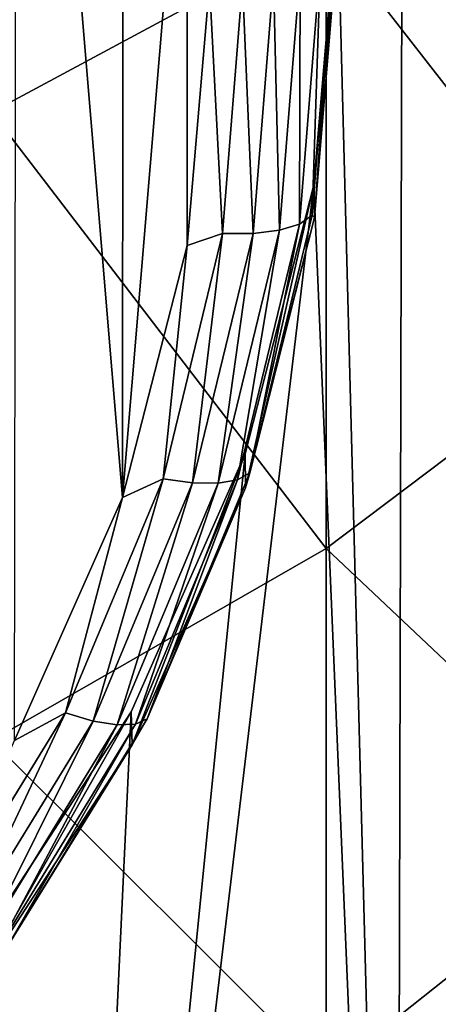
# Model space of a CAD drawing. Header units: metres. Extents: x -22 to 80, y -171 to 22.
# Tile 16 of 77: x 6.11 to 7.74, y -164.28 to -160.45. Entities that reach past the tile are written whole.
import ezdxf

# ---------------------------------------------------------------- set-up
doc = ezdxf.new("R2010")
doc.units = ezdxf.units.M
doc.layers.add('solid_12421142', color=7, linetype='CONTINUOUS')

msp = doc.modelspace()

# ---------------------------------------------------------------- linework, layer by layer
at = {"layer": 'solid_12421142'}
for points in [[(7.35, -160, 221.495499), (7.623046, -151.292221, 218.326126), (7.579517, -168.741455, 224.677124)], [(7.579517, -168.741455, 224.677124), (7.623046, -151.292221, 218.326126), (8.766492, -167.700073, 224.298096)], [(8.766492, -167.700073, 224.298096), (7.623046, -151.292221, 218.326126), (8.812758, -152.346863, 218.709976)], [(6.089359, -163.254807, 221.722397), (6.098598, -157.377609, 219.583267), (6.510248, -162.308212, 221.377853)], [(6.510248, -162.308212, 221.377853), (6.098598, -157.377609, 219.583267), (6.513333, -158.315674, 219.924698)], [(6, -158.017929, 247.623779), (6, -160.806763, 244.188309), (7.305137, -160.104263, 243.6716)], [(6.510248, -162.308212, 221.377853), (6.513333, -158.315674, 219.924698), (6.763525, -159.291824, 220.279984)], [(6.510248, -162.308212, 221.377853), (6.763525, -159.291824, 220.279984), (6.763516, -161.326523, 221.020554)], [(6.763516, -161.326523, 221.020554), (6.763525, -159.291824, 220.279984), (6.85, -160.307816, 220.64978)], [(8.485281, -159.270538, 243.058365), (7.305137, -160.104263, 243.6716), (8.485281, -161.618729, 239.524323)], [(7.257213, -161.090149, 221.892288), (7.35, -160, 221.495499), (7.579517, -168.741455, 224.677124)], [(7.35, -160.13681, 221.119614), (7.35, -160, 221.495499), (7.257213, -161.090149, 221.892288)], [(7.305137, -160.104263, 243.6716), (6, -160.806763, 244.188309), (7.305137, -162.50708, 240.055328)], [(7.305137, -160.104263, 243.6716), (7.305137, -162.50708, 240.055328), (8.485281, -161.618729, 239.524323)], [(7.259509, -161.217255, 221.512878), (7.35, -160.13681, 221.119614), (7.257213, -161.090149, 221.892288)], [(7.332963, -160.181076, 220.998016), (7.35, -160.13681, 221.119614), (7.259509, -161.217255, 221.512878)], [(7.25106, -161.208084, 221.371811), (7.332963, -160.181076, 220.998016), (7.259509, -161.217255, 221.512878)], [(7.25106, -161.208084, 221.371811), (7.282947, -160.222351, 220.884583), (7.332963, -160.181076, 220.998016)], [(7.201603, -161.242355, 221.255844), (7.203368, -160.257797, 220.787216), (7.282947, -160.222351, 220.884583)], [(7.201603, -161.242355, 221.255844), (7.282947, -160.222351, 220.884583), (7.25106, -161.208084, 221.371811)], [(7.122912, -161.266647, 221.154404), (7.09966, -160.284973, 220.71254), (7.203368, -160.257797, 220.787216)], [(7.122912, -161.266647, 221.154404), (7.203368, -160.257797, 220.787216), (7.201603, -161.242355, 221.255844)], [(7.020362, -161.279312, 221.074448), (6.978904, -160.302032, 220.665649), (7.09966, -160.284973, 220.71254)], [(7.020362, -161.279312, 221.074448), (7.09966, -160.284973, 220.71254), (7.122912, -161.266647, 221.154404)], [(6.763516, -161.326523, 221.020554), (6.85, -160.307816, 220.64978), (6.900955, -161.279465, 221.021408)], [(6.900955, -161.279465, 221.021408), (6.85, -160.307816, 220.64978), (6.978904, -160.302032, 220.665649)], [(6.900955, -161.279465, 221.021408), (6.978904, -160.302032, 220.665649), (7.020362, -161.279312, 221.074448)], [(6, -160.806763, 244.188309), (6, -163.255615, 240.502762), (7.305137, -162.50708, 240.055328)], [(7.257213, -161.090149, 221.892288), (7.579517, -168.741455, 224.677124), (6.238932, -169.631744, 225.00116)], [(6.988759, -162.137558, 222.273499), (7.257213, -161.090149, 221.892288), (6.238932, -169.631744, 225.00116)], [(6.990265, -162.271103, 221.896439), (7.257213, -161.090149, 221.892288), (6.988759, -162.137558, 222.273499)], [(6.990265, -162.271103, 221.896439), (7.259509, -161.217255, 221.512878), (7.257213, -161.090149, 221.892288)], [(7.00718, -162.212143, 221.737274), (7.259509, -161.217255, 221.512878), (6.990265, -162.271103, 221.896439)], [(7.00718, -162.212143, 221.737274), (7.25106, -161.208084, 221.371811), (7.259509, -161.217255, 221.512878)], [(7.201603, -161.242355, 221.255844), (7.25106, -161.208084, 221.371811), (7.00718, -162.212143, 221.737274)], [(6.959386, -162.239578, 221.618805), (7.201603, -161.242355, 221.255844), (7.00718, -162.212143, 221.737274)], [(7.122912, -161.266647, 221.154404), (7.201603, -161.242355, 221.255844), (6.959386, -162.239578, 221.618805)], [(6.66885, -162.235046, 221.369217), (6.900955, -161.279465, 221.021408), (6.784242, -162.251434, 221.428268)], [(6.763516, -161.326523, 221.020554), (6.900955, -161.279465, 221.021408), (6.66885, -162.235046, 221.369217)], [(6.784242, -162.251434, 221.428268), (7.020362, -161.279312, 221.074448), (6.883343, -162.252975, 221.513397)], [(6.900955, -161.279465, 221.021408), (7.020362, -161.279312, 221.074448), (6.784242, -162.251434, 221.428268)], [(6.883343, -162.252975, 221.513397), (7.122912, -161.266647, 221.154404), (6.959386, -162.239578, 221.618805)], [(7.020362, -161.279312, 221.074448), (7.122912, -161.266647, 221.154404), (6.883343, -162.252975, 221.513397)], [(6.510248, -162.308212, 221.377853), (6.763516, -161.326523, 221.020554), (6.66885, -162.235046, 221.369217)], [(8.485281, -161.618729, 239.524323), (7.305137, -162.50708, 240.055328), (8.485281, -163.619537, 235.782639)], [(6.54375, -163.144089, 222.639847), (6.988759, -162.137558, 222.273499), (6.238932, -169.631744, 225.00116)], [(6.548898, -163.2724, 222.26088), (6.988759, -162.137558, 222.273499), (6.54375, -163.144089, 222.639847)], [(6.548898, -163.2724, 222.26088), (6.990265, -162.271103, 221.896439), (6.988759, -162.137558, 222.273499)], [(6.606771, -163.170837, 222.086197), (7.00718, -162.212143, 221.737274), (6.990265, -162.271103, 221.896439)], [(6.959386, -162.239578, 221.618805), (7.00718, -162.212143, 221.737274), (6.606771, -163.170837, 222.086197)], [(6.287775, -163.147461, 221.701309), (6.66885, -162.235046, 221.369217), (6.396573, -163.179626, 221.766098)], [(6.510248, -162.308212, 221.377853), (6.66885, -162.235046, 221.369217), (6.287775, -163.147461, 221.701309)], [(6.66885, -162.235046, 221.369217), (6.784242, -162.251434, 221.428268), (6.396573, -163.179626, 221.766098)], [(6.396573, -163.179626, 221.766098), (6.784242, -162.251434, 221.428268), (6.490011, -163.194733, 221.856171)], [(6.784242, -162.251434, 221.428268), (6.883343, -162.252975, 221.513397), (6.490011, -163.194733, 221.856171)], [(6.490011, -163.194733, 221.856171), (6.883343, -162.252975, 221.513397), (6.561709, -163.191742, 221.965363)], [(6.561709, -163.191742, 221.965363), (6.959386, -162.239578, 221.618805), (6.606771, -163.170837, 222.086197)], [(6.883343, -162.252975, 221.513397), (6.959386, -162.239578, 221.618805), (6.561709, -163.191742, 221.965363)], [(6.606771, -163.170837, 222.086197), (6.990265, -162.271103, 221.896439), (6.548898, -163.2724, 222.26088)], [(6.089359, -163.254807, 221.722397), (6.510248, -162.308212, 221.377853), (6.287775, -163.147461, 221.701309)], [(7.305137, -162.50708, 240.055328), (6, -163.255615, 240.502762), (7.305137, -164.554443, 236.226593)], [(7.305137, -162.50708, 240.055328), (7.305137, -164.554443, 236.226593), (8.485281, -163.619537, 235.782639)], [(5.766241, -163.996307, 222.010254), (6.287775, -163.147461, 221.701309), (5.866014, -164.043167, 222.080399)], [(6.089359, -163.254807, 221.722397), (6.287775, -163.147461, 221.701309), (5.766241, -163.996307, 222.010254)], [(6.287775, -163.147461, 221.701309), (6.396573, -163.179626, 221.766098), (5.866014, -164.043167, 222.080399)], [(5.941468, -164.064606, 222.974884), (6.54375, -163.144089, 222.639847), (6.238932, -169.631744, 225.00116)], [(5.946275, -164.196487, 222.597229), (6.54375, -163.144089, 222.639847), (5.941468, -164.064606, 222.974884)], [(5.946275, -164.196487, 222.597229), (6.548898, -163.2724, 222.26088), (6.54375, -163.144089, 222.639847)], [(6.058778, -164.062759, 222.410828), (6.606771, -163.170837, 222.086197), (6.548898, -163.2724, 222.26088)], [(6.561709, -163.191742, 221.965363), (6.606771, -163.170837, 222.086197), (6.058778, -164.062759, 222.410828)], [(5.866014, -164.043167, 222.080399), (6.396573, -163.179626, 221.766098), (5.951702, -164.070877, 222.175064)], [(6.396573, -163.179626, 221.766098), (6.490011, -163.194733, 221.856171), (5.951702, -164.070877, 222.175064)], [(5.951702, -164.070877, 222.175064), (6.490011, -163.194733, 221.856171), (6.017453, -164.07756, 222.287766)], [(6.017453, -164.07756, 222.287766), (6.561709, -163.191742, 221.965363), (6.058778, -164.062759, 222.410828)], [(6.490011, -163.194733, 221.856171), (6.561709, -163.191742, 221.965363), (6.017453, -164.07756, 222.287766)], [(6.058778, -164.062759, 222.410828), (6.548898, -163.2724, 222.26088), (5.946275, -164.196487, 222.597229)], [(6, -163.255615, 240.502762), (6, -165.342209, 236.600677), (7.305137, -164.554443, 236.226593)], [(8.485281, -163.619537, 235.782639), (7.305137, -164.554443, 236.226593), (7.573055, -166.011002, 232.196747)], [(8.485281, -163.619537, 235.782639), (7.573055, -166.011002, 232.196747), (8.770032, -164.960526, 231.814407)], [(5.941468, -164.064606, 222.974884), (6.238932, -169.631744, 225.00116), (4.789059, -170.338547, 225.258423)]]:
    msp.add_3dface(points, dxfattribs=at)

doc.saveas('drawing.dxf')
